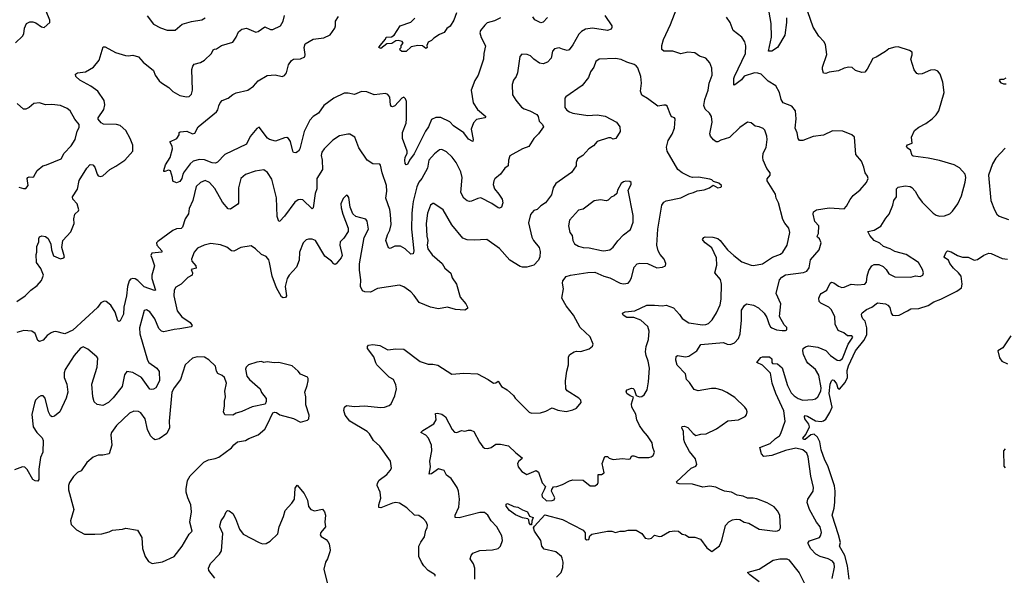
# Model space of a CAD drawing. Extents: x 2293139 to 2515392, y 824115 to 1006937.
# Tile 20 of 256: x 2312621 to 2321189, y 923432 to 928268. Entities that reach past the tile are written whole.
import ezdxf

# ---------------------------------------------------------------- set-up
doc = ezdxf.new("R2010")
doc.units = 0

msp = doc.modelspace()

# ---------------------------------------------------------------- linework, layer by layer
at = {"layer": '0CON10XD'}
for points in [[(2318658.3, 927221.7), (2318633, 927253), (2318625.8, 927275), (2318647.9, 927375), (2318640, 927425), (2318622.9, 927455), (2318585, 927488), (2318572.8, 927522.8), (2318583.8, 927575), (2318612.7, 927655), (2318619.2, 927715), (2318645.7, 927785), (2318642.5, 927845), (2318625, 927893.3), (2318592.3, 927932.3), (2318535, 927951.2), (2318495, 927981.2), (2318434.2, 927984.2), (2318375, 927971.8), (2318305.6, 927995.6), (2318226.7, 927995), (2318209.3, 928009.3), (2318210, 928045), (2318224, 928096), (2318284.4, 928225), (2318352.5, 928405)], [(2312585, 928066.7), (2312646, 928125), (2312657.5, 928145), (2312663.3, 928193.3), (2312680, 928235), (2312710.7, 928249.3), (2312735, 928250), (2312760.7, 928240.7), (2312810, 928205), (2312835, 928200), (2312882.5, 928245), (2312883.8, 928265), (2312852.4, 928342.4)], [(2317713.4, 928303.4), (2317772.9, 928215), (2317775, 928200), (2317768, 928185), (2317735, 928173.1), (2317605, 928193.3), (2317545.5, 928184.5), (2317508.8, 928165), (2317486.6, 928143.4), (2317435, 928048), (2317403, 928007), (2317385, 928000), (2317345, 928010.8), (2317315, 928024), (2317274.2, 928015.8), (2317255.9, 927994.1), (2317245, 927933.3), (2317215, 927900), (2317175, 927883.3), (2317145, 927888.8), (2317094.4, 927924.4), (2317065, 927953.3), (2317036.4, 927966.4), (2316990.7, 927969.3), (2316972.3, 927947.7), (2316954, 927805), (2316942.5, 927775), (2316917.6, 927742.4), (2316905.7, 927705), (2316909.2, 927615), (2316937, 927567), (2316986.2, 927506.2), (2317011.4, 927491.4), (2317061.2, 927475), (2317121.7, 927441.7), (2317131.4, 927425), (2317140, 927385), (2317170.8, 927355), (2317178.8, 927335), (2317136.2, 927275), (2317095.9, 927234.1), (2317052, 927165), (2316996.4, 927143.6), (2316886.7, 927083.3), (2316874.1, 927045.9), (2316871.2, 926995), (2316843.8, 926975), (2316805, 926922.5), (2316755, 926882), (2316745.5, 926864.5), (2316741.8, 926835), (2316753.3, 926795), (2316790.7, 926750.7), (2316818.6, 926705), (2316825.5, 926674.5), (2316814, 926636), (2316795, 926628.8), (2316785, 926632), (2316729.6, 926669.6), (2316635, 926717.5), (2316608, 926712), (2316552.7, 926687.3), (2316535, 926685.8), (2316515, 926692.9), (2316486.2, 926715), (2316460, 926765), (2316472.2, 926895), (2316458.6, 926945), (2316418.6, 927025), (2316385, 927072.9), (2316335, 927117.1), (2316295, 927137.1), (2316275, 927135.7), (2316229.5, 927100.5), (2316182.5, 927045), (2316170.8, 926975), (2316120, 926885), (2316095.6, 926855), (2316076.6, 926813.4), (2316045.3, 926685), (2316040.1, 926639.9), (2316032.7, 926585), (2316030.3, 926445), (2316049.4, 926255), (2316045, 926230), (2316025, 926226.7), (2315976, 926275), (2315935, 926296.2), (2315886.1, 926296.1), (2315845, 926275.8), (2315831.7, 926281.7), (2315807.5, 926345), (2315821.8, 926395), (2315842.5, 926435), (2315852.1, 926485), (2315846.9, 926573.1), (2315841.2, 926615), (2315805.7, 926715), (2315815.4, 926775), (2315812.2, 926825), (2315774.2, 926935), (2315761.7, 927001.7), (2315755, 927010), (2315695, 927013.3), (2315645, 927045.8), (2315573.6, 927153.6), (2315536.2, 927245), (2315495, 927272.5), (2315477, 927273), (2315405, 927256), (2315345, 927220.8), (2315270, 927145), (2315250, 927115), (2315243.1, 927085), (2315253.3, 927045), (2315256.7, 926965), (2315205.6, 926885), (2315205.5, 926795), (2315192.5, 926755), (2315175, 926630), (2315166.7, 926623.3), (2315085, 926700), (2315065, 926704.4), (2315045, 926699.4), (2315015, 926680), (2314925, 926559.2), (2314885, 926513.3), (2314875, 926512.5), (2314860.6, 926555), (2314856.3, 926716.3), (2314815, 926878.8), (2314776.8, 926936.8), (2314745, 926960), (2314670.6, 926949.4), (2314585, 926921.2), (2314546, 926885), (2314524.3, 926805), (2314525, 926672.5), (2314517.9, 926662.1), (2314455, 926620), (2314435, 926622), (2314385, 926679.2), (2314318.1, 926798.1), (2314272.5, 926852.5), (2314235, 926868.9), (2314195, 926852), (2314157.5, 926815), (2314126.6, 926695), (2314095.5, 926625.5), (2314090.2, 926579.8), (2314060.5, 926535), (2314038.2, 926461.8), (2314025, 926450.6), (2313985, 926448.1), (2313955, 926432.9), (2313822.1, 926337.9), (2313812.5, 926325), (2313814.7, 926305), (2313857.9, 926255), (2313857.5, 926245), (2313770, 926235), (2313762.5, 926215), (2313775, 926186.2), (2313793.3, 926125), (2313772.2, 926045), (2313771.3, 926015), (2313802.5, 925915), (2313795, 925910), (2313705, 925943.1), (2313648, 925998), (2313625, 926012.5), (2313605, 926016.5), (2313585, 926009.4), (2313572.7, 925995), (2313559.3, 925945), (2313552, 925865), (2313527.3, 925765), (2313523.5, 925705), (2313495, 925645.8), (2313485, 925640), (2313475, 925646.2), (2313451.7, 925721.7), (2313412.9, 925782.9), (2313375, 925814.4), (2313355, 925818.1), (2313328.6, 925805), (2313298.3, 925761.7), (2313085, 925565.7), (2313015, 925532.5), (2312935, 925554.3), (2312915, 925552.5), (2312895, 925541.9), (2312861.4, 925518.6), (2312825, 925479.2), (2312795, 925466.2), (2312780, 925475), (2312757.3, 925537.3), (2312725.8, 925555.8), (2312655.9, 925564.1), (2312595, 925544)], [(2312596, 925815), (2312670, 925865), (2312719.2, 925915), (2312774.4, 925955), (2312811.9, 925998.1), (2312827.1, 926045), (2312806.4, 926103.6), (2312766.2, 926155), (2312763.3, 926225), (2312770, 926245), (2312770, 926295), (2312787.5, 926335), (2312787.5, 926365), (2312795, 926377.5), (2312815, 926387.5), (2312845, 926381.2), (2312868, 926365), (2312891.2, 926315), (2312898.8, 926265), (2312915, 926213.8), (2312975, 926187.5), (2313005.9, 926194.1), (2313012.5, 926205), (2312988.8, 926285), (2312998, 926345), (2313066.9, 926423.1), (2313094.1, 926494.1), (2313092.5, 926535), (2313101.4, 926575), (2313133.3, 926605), (2313135.8, 926614.2), (2313121.1, 926665), (2313084.5, 926705), (2313080.6, 926725), (2313125.5, 926794.5), (2313140.2, 926869.8), (2313205, 926976.7), (2313235, 927006.7), (2313257.5, 927005), (2313276, 926985), (2313295, 926922.5), (2313305, 926910), (2313325, 926902), (2313345, 926909.2), (2313405, 926963.5), (2313457.6, 926992.4), (2313535.9, 927044.1), (2313605.8, 927125), (2313607.1, 927175), (2313582.9, 927235), (2313543.4, 927303.4), (2313495, 927346.5), (2313465, 927356.5), (2313349.3, 927359.3), (2313330.5, 927370.5), (2313305, 927403.3), (2313303.1, 927415), (2313353.2, 927486.8), (2313362.7, 927527.3), (2313355.8, 927565), (2313302, 927645), (2313239.3, 927689.3), (2313145, 927741.4), (2313110, 927775), (2313106.4, 927793.6), (2313122.9, 927807.1), (2313195, 927814.2), (2313263.8, 927855), (2313314, 927915), (2313348.3, 928031.7), (2313365, 928032.5), (2313455, 927984), (2313543.3, 927956.7), (2313565, 927953.8), (2313605, 927960), (2313654.1, 927944.1), (2313695, 927897.5), (2313784.2, 927825), (2313799.4, 927785), (2313835, 927736), (2313855, 927718.8), (2313918.3, 927678.3), (2313955, 927642.5), (2314015, 927609.2), (2314072.3, 927597.7), (2314095, 927600.8), (2314115, 927618.8), (2314126.2, 927653.8), (2314118.5, 927835), (2314126.4, 927863.6), (2314138.7, 927881.3), (2314195, 927896.9), (2314228.8, 927915), (2314290, 927975), (2314304.2, 928005.8), (2314315, 928012.5), (2314335, 928013.3), (2314376.1, 928043.9), (2314475, 928073.3), (2314504.5, 928115.5), (2314525, 928162.5), (2314553, 928187), (2314595, 928193.3), (2314675, 928160), (2314695, 928166.7), (2314753.9, 928206.1), (2314802.7, 928182.7), (2314825, 928182), (2314892, 928215), (2314914.5, 928255.5), (2314924.2, 928305)], [(2313731.7, 928301.7), (2313785, 928228.8), (2313846.4, 928196.4), (2313905, 928177.1), (2313975, 928176.2), (2314035, 928229.2), (2314115, 928251.4), (2314205, 928267.5), (2314235, 928284)], [(2316668.3, 928221.7), (2316630.8, 928175), (2316625.7, 928155), (2316636.2, 928113.8), (2316675, 928040), (2316660, 927975), (2316655.9, 927925.9), (2316610.8, 927785), (2316582.1, 927737.9), (2316549.2, 927655), (2316565.8, 927545), (2316606.1, 927486.1), (2316676, 927425), (2316670, 927415), (2316595, 927399.2), (2316569.7, 927370.3), (2316550.8, 927315), (2316567.1, 927225), (2316565, 927207.5), (2316525, 927227.8), (2316485, 927282.1), (2316395.8, 927345), (2316365, 927380.6), (2316285, 927415.8), (2316242.4, 927417.6), (2316205, 927400), (2316178.1, 927335), (2316153.1, 927296.9), (2316055, 927099.2), (2316013.2, 927046.8), (2315995, 927008.8), (2315985, 927004), (2315975, 927016.7), (2315971.5, 927045), (2315975, 927070), (2315991.4, 927105), (2315991.9, 927125), (2315951.2, 927235), (2315953.1, 927285), (2315982.7, 927367.3), (2315988.1, 927405), (2315987.8, 927555), (2315978.9, 927578.9), (2315965, 927593.3), (2315945, 927586.2), (2315885, 927518), (2315865, 927508.8), (2315855, 927512.5), (2315847.7, 927527.7), (2315842.5, 927595), (2315825, 927616), (2315805, 927625.8), (2315705, 927613.3), (2315640.5, 927640.5), (2315595, 927644.6), (2315535, 927616.5), (2315478.5, 927628.5), (2315445, 927627.3), (2315354.8, 927585.2), (2315268.5, 927521.5), (2315221.4, 927455), (2315174.3, 927425), (2315144.5, 927395), (2315095.9, 927294.1), (2315058.9, 927145), (2315046.1, 927123.9), (2315025, 927108.6), (2315005, 927112.5), (2314996.9, 927125), (2314978.9, 927208.9), (2314961.2, 927235), (2314945, 927242.9), (2314925, 927241.1), (2314848.3, 927211.7), (2314795, 927224.5), (2314777.6, 927237.6), (2314705, 927333.3), (2314685, 927322), (2314627.6, 927252.4), (2314594, 927185), (2314405.8, 927094.2), (2314342.8, 927027.2), (2314325, 927020), (2314296.3, 927023.7), (2314228.7, 927048.7), (2314185, 927052.5), (2314132, 927038), (2314105, 927013.1), (2314051.2, 926945), (2314040, 926925), (2314032.5, 926885), (2314015, 926858.8), (2313987, 926847), (2313952.5, 926862.5), (2313951.2, 926895), (2313932.9, 926952.9), (2313915, 926958.8), (2313885, 926946), (2313876.7, 926946.7), (2313874.2, 926954.2), (2313889.2, 927005), (2313930.4, 927069.6), (2313950, 927145), (2313948.8, 927168.8), (2313927.5, 927205), (2313990, 927235), (2314007.5, 927265), (2314010, 927285), (2314018.3, 927291.7), (2314076.8, 927296.8), (2314125, 927274.2), (2314145, 927280), (2314175.6, 927334.4), (2314335, 927467.5), (2314346.7, 927485), (2314352.7, 927517.3), (2314366.2, 927545), (2314384.2, 927565.8), (2314435, 927583.8), (2314475, 927618), (2314505, 927631.4), (2314605, 927655.6), (2314655, 927690.6), (2314695, 927735.7), (2314775, 927781.4), (2314845, 927788.6), (2314905, 927774.2), (2314925, 927781.2), (2314942, 927805), (2314961.4, 927875), (2314985, 927913.8), (2315005, 927924), (2315065, 927927.1), (2315101.2, 927945), (2315104, 927965), (2315095.7, 928025), (2315105, 928058.8), (2315175, 928097.5), (2315269.1, 928110.9), (2315322.9, 928137.1), (2315362, 928195), (2315368.8, 928215), (2315368, 928255), (2315395, 928296.2)], [(2316423, 928327), (2316400, 928265), (2316367.2, 928212.8), (2316338, 928192), (2316315, 928156.7), (2316275, 928138.8), (2316225, 928107.5), (2316205, 928087.5), (2316175, 928072.5), (2316163.8, 928045), (2316166.2, 928025), (2316155, 928016.7), (2316125, 928040), (2316085, 928042.9), (2316027.5, 928032.5), (2315985, 927992.5), (2315945, 927990), (2315931.7, 928001.7), (2315930, 928015), (2315940, 928025), (2315940, 928045), (2315957.5, 928065), (2315948.3, 928078.3), (2315915, 928087.1), (2315894.5, 928085.5), (2315859.7, 928060.3), (2315815, 928058.8), (2315765, 928016.7), (2315747.5, 928025), (2315756.7, 928045), (2315805, 928100), (2315810, 928115), (2315855, 928120), (2315880, 928135), (2315932.5, 928215), (2316023.3, 928246.7), (2316058.3, 928281.7)], [(2316805, 928284.4), (2316751.7, 928258.3), (2316687.8, 928242.2), (2316668.3, 928221.7)], [(2317213.1, 928286.9), (2317175, 928246.2), (2317155, 928242), (2317131.7, 928251.7), (2317105, 928268), (2317085, 928293.8)], [(2317292, 923415), (2317332.4, 923457.6), (2317348.7, 923501.3), (2317349.4, 923545), (2317340.8, 923580.8), (2317336.7, 923595), (2317285.7, 923635.7), (2317185, 923660), (2317163.8, 923685), (2317156.7, 923735), (2317100, 923815), (2317092.5, 923845), (2317099.3, 923860.7), (2317190.8, 923959.2), (2317345, 923917.8), (2317523.8, 923825), (2317541.7, 923801.7), (2317540.7, 923750.7), (2317555, 923742.1), (2317572.5, 923745), (2317583.2, 923776.8), (2317600.3, 923789.7), (2317735, 923816.9), (2317775, 923816), (2317805, 923804), (2317845, 923816.2), (2317885, 923816.2), (2317915, 923826), (2317985, 923826), (2318033.8, 923795), (2318065, 923756), (2318095, 923748), (2318120, 923755), (2318145, 923782.5), (2318185, 923770), (2318205, 923772), (2318275, 923812), (2318321.7, 923818.3), (2318355, 923816.2), (2318385, 923790), (2318413.9, 923783.9), (2318444.3, 923764.3), (2318495, 923763.3), (2318545.8, 923745.8), (2318600.3, 923670.3), (2318645, 923640), (2318710.8, 923689.2), (2318732, 923735), (2318761.4, 923865), (2318792.2, 923897.8), (2318825, 923915.6), (2318855, 923921.5), (2318888.3, 923918.3), (2318925, 923894.3), (2318966.2, 923885), (2319055, 923834.3), (2319195, 923817.5), (2319215, 923818.8), (2319231.2, 923828.8), (2319240, 923845), (2319234, 923955), (2319214.1, 923994.1), (2319185, 924026.7), (2319123.9, 924063.9), (2319035, 924098), (2319004.2, 924104.2), (2318955, 924102.5), (2318915, 924120.8), (2318865, 924130), (2318815, 924155.6), (2318755, 924163.6), (2318713.1, 924183.1), (2318677.7, 924197.7), (2318627.4, 924207.4), (2318565, 924198.5), (2318475, 924225.6), (2318359.2, 924229.2), (2318342.5, 924235), (2318337.5, 924245), (2318464.2, 924365.8), (2318505, 924383.3), (2318512.5, 924395), (2318502.5, 924445), (2318450.3, 924510.3), (2318408.9, 924585), (2318400, 924615), (2318397.5, 924685), (2318383.8, 924715), (2318385, 924727.5), (2318405, 924730), (2318435, 924718), (2318480, 924665), (2318505, 924650), (2318549.3, 924660.7), (2318595, 924662.5), (2318685, 924705.8), (2318784.1, 924775.9), (2318875, 924784.3), (2318933.3, 924815), (2318945, 924827.5), (2318951.2, 924855), (2318946.2, 924875), (2318931.2, 924895), (2318845, 924978.8), (2318773.6, 925023.6), (2318735, 925042.9), (2318677.9, 925057.9), (2318642.2, 925057.8), (2318525, 925037.5), (2318489.5, 925049.5), (2318449.3, 925109.3), (2318423.3, 925135), (2318413.3, 925185), (2318342.4, 925262.4), (2318331.9, 925305), (2318332.5, 925337.5), (2318345, 925343.8), (2318415, 925334.5), (2318445, 925340), (2318513.3, 925386.7), (2318548.6, 925441.4), (2318745, 925458.8), (2318775.9, 925444.1), (2318805, 925440.6), (2318842, 925455), (2318875, 925494), (2318890.5, 925535), (2318902, 925652), (2318901.1, 925738.9), (2318928.3, 925781.7), (2318945, 925796.2), (2319005, 925784.2), (2319049.8, 925759.8), (2319098.8, 925715), (2319123, 925677), (2319143.8, 925615), (2319153.8, 925595), (2319166.7, 925585), (2319205, 925570), (2319257, 925563), (2319285, 925562.5), (2319295, 925570), (2319295, 925590), (2319271.7, 925611.7), (2319232, 925685), (2319242.9, 925795), (2319203.3, 925885), (2319231.2, 926005), (2319251.5, 926028.5), (2319285, 926048.8), (2319442.4, 926067.6), (2319471.7, 926078.3), (2319491.2, 926108.8), (2319501.4, 926178.6), (2319578, 926265), (2319596, 926325), (2319581.2, 926361.2), (2319563.3, 926375), (2319560, 926385), (2319573.3, 926406.7), (2319573.8, 926475), (2319541.3, 926511.3), (2319525.5, 926575), (2319528.6, 926595), (2319555, 926612.2), (2319665, 926629.2), (2319795, 926622.9), (2319816.3, 926643.7), (2319848.3, 926701.7), (2319872.4, 926737.6), (2319933.8, 926786.2), (2319989.4, 926850.6), (2320003.8, 926885), (2319998.8, 926905), (2319976.7, 926936.7), (2319967.5, 926985), (2319945.5, 927035.5), (2319898, 927095), (2319886.1, 927246.1), (2319862.5, 927265), (2319785, 927298), (2319695, 927300.6), (2319615.5, 927264.5), (2319525, 927250.8), (2319435, 927216), (2319406.4, 927216.4), (2319393.6, 927233.6), (2319386.4, 927283.6), (2319368.6, 927325), (2319378.1, 927405), (2319370.6, 927475), (2319341.2, 927515), (2319264.3, 927544.3), (2319248, 927575), (2319232.5, 927635), (2319201.4, 927691.4), (2319135, 927732.9), (2319072.8, 927792.8), (2319045, 927802.9), (2319014.7, 927805.3), (2318924.5, 927775.5), (2318901.2, 927745), (2318845, 927700.8), (2318835, 927698.8), (2318834, 927755), (2318840.4, 927775), (2318936.7, 927975), (2318939.7, 928039.7), (2318930, 928075), (2318905, 928116.2), (2318830, 928175), (2318803.1, 928245), (2318771.4, 928291.4)], [(2319294.6, 928285), (2319294.5, 928245), (2319279.2, 928135), (2319215, 928027.5), (2319165, 927994.3), (2319137.5, 927995), (2319162.5, 928115), (2319161.3, 928235), (2319141.9, 928335)], [(2319585, 925872.5), (2319595.3, 925884.7), (2319645.6, 925915), (2319672.5, 925975), (2319685, 925984), (2319705, 925979.2), (2319745, 925947.8), (2319775, 925937.8), (2319795, 925939.4), (2319855, 925967.5), (2319915, 925960), (2319975, 925967.5), (2319989.1, 925985), (2319995.3, 926035), (2320010.3, 926085), (2320035, 926126.4), (2320055, 926137.8), (2320095.9, 926135.9), (2320135, 926119.1), (2320161.5, 926095), (2320185.3, 926055.3), (2320235, 926030), (2320375, 926026.2), (2320415, 926037.5), (2320455.8, 926034.2), (2320480, 926045), (2320486.2, 926065), (2320478, 926095), (2320443.4, 926153.4), (2320335, 926224), (2320235, 926250), (2320195, 926272.7), (2320136, 926295), (2320105, 926323.6), (2320055, 926345.5), (2320019.2, 926390.8), (2320002.5, 926425), (2320055, 926436), (2320115, 926471.2), (2320157.9, 926542.1), (2320186, 926575), (2320219.2, 926655), (2320228, 926695), (2320250, 926725), (2320252, 926795), (2320265, 926811.2), (2320325, 926822), (2320370, 926815), (2320385, 926806.2), (2320414, 926775), (2320442.2, 926722.2), (2320475, 926680), (2320570, 926585), (2320597, 926567), (2320625, 926557.5), (2320667.9, 926562.1), (2320715, 926578), (2320737.9, 926602.1), (2320784.2, 926665.8), (2320816, 926735), (2320848, 926855), (2320853.8, 926895), (2320846.7, 926925), (2320798.8, 926978.8), (2320752.5, 927005), (2320625, 927042), (2320525, 927062), (2320395, 927080), (2320386.4, 927086.4), (2320373, 927133), (2320342.3, 927152.3), (2320337.5, 927165), (2320345, 927180), (2320385.7, 927194.3), (2320380, 927245), (2320407.5, 927305), (2320445, 927333.3), (2320505, 927363.8), (2320560, 927405), (2320595, 927440), (2320618, 927475), (2320666.2, 927635), (2320653.3, 927725), (2320630, 927795), (2320609.3, 927819.3), (2320585, 927832.5), (2320545, 927827.5), (2320475, 927796.7), (2320445, 927793.8), (2320428.8, 927798.8), (2320405, 927832.5), (2320376.2, 927925), (2320387.3, 927962.7), (2320385.6, 927985), (2320365, 928000), (2320265, 928031.2), (2320235, 928030), (2320185, 928016), (2320155, 927990), (2320075, 927941.2), (2320045, 927931.2), (2319995, 927837.5), (2319975, 927812.9), (2319947.5, 927807.5), (2319895, 927826), (2319865, 927851.2), (2319836.1, 927853.9), (2319795, 927846), (2319745, 927824.2), (2319665, 927812.5), (2319635, 927798.6), (2319615, 927804), (2319605.4, 927835), (2319607.1, 927855), (2319645.6, 927965), (2319631.8, 928051.8), (2319618.3, 928078.3), (2319575, 928123.8), (2319524.6, 928204.6), (2319477.8, 928337.8)], [(2316236.7, 923425), (2316236.7, 923435), (2316174.6, 923474.6), (2316138, 923515), (2316116.2, 923546.2), (2316095.6, 923595), (2316094.3, 923685), (2316110.3, 923719.7), (2316144.3, 923765.7), (2316155.9, 923824.1), (2316168, 923845), (2316168.3, 923868.3), (2316157, 923897), (2316134.1, 923924.1), (2316095, 923952), (2316056.7, 923955), (2315989.3, 924019.3), (2315925, 924058.9), (2315895, 924064.4), (2315865, 924058.5), (2315765, 924018), (2315745, 924022.5), (2315746, 924045), (2315765, 924102.5), (2315758.9, 924155), (2315732.4, 924212.4), (2315734.3, 924235), (2315750.2, 924259.8), (2315815, 924308), (2315846.2, 924345), (2315855.8, 924365), (2315847.1, 924425), (2315754, 924555), (2315698.8, 924605), (2315665, 924664), (2315644.4, 924684.4), (2315493.8, 924773.8), (2315454.4, 924825), (2315442.1, 924867.9), (2315447.5, 924895), (2315465, 924910.8), (2315535, 924902), (2315622.7, 924907.3), (2315765, 924892.5), (2315794.1, 924895.9), (2315835, 924911.2), (2315853.3, 924925), (2315886.4, 924993.6), (2315898.8, 925055), (2315895, 925090), (2315872.5, 925135), (2315837.3, 925157.3), (2315728.8, 925265), (2315721.2, 925281.2), (2315702, 925335), (2315646.2, 925405), (2315646.2, 925425), (2315655, 925436), (2315695, 925440.6), (2315755, 925431.9), (2315825, 925393.3), (2315895, 925404.3), (2315965, 925400), (2316105, 925293.3), (2316175, 925270), (2316215, 925270), (2316260.9, 925260.9), (2316381.7, 925181.7), (2316485, 925192), (2316604.2, 925185.8), (2316697, 925137), (2316745, 925103.8), (2316765, 925106.7), (2316785, 925121.2), (2316813.8, 925075), (2316863.8, 925045), (2316918.3, 924998.3), (2316933.2, 924973.2), (2316972.4, 924932.4), (2317052.9, 924852.9), (2317075, 924843.3), (2317154, 924846), (2317199.7, 924860.3), (2317255, 924888.8), (2317305, 924868), (2317377, 924857), (2317435, 924872.5), (2317465, 924887.5), (2317507.5, 924935), (2317503.3, 924955), (2317486.7, 924975), (2317385, 925038), (2317374.4, 925054.4), (2317370.5, 925125), (2317381.3, 925208.7), (2317396.9, 925265), (2317397, 925333), (2317407.5, 925355), (2317445, 925376.2), (2317465, 925382.5), (2317505, 925380), (2317575, 925403.3), (2317605, 925427.5), (2317610, 925445), (2317585, 925507.5), (2317498.3, 925588.3), (2317440.6, 925695), (2317375, 925778), (2317338.6, 925845), (2317352.5, 925925), (2317344, 925975), (2317346.2, 925995), (2317375, 926033.8), (2317414.4, 926045.6), (2317565, 926068.9), (2317625, 926071.1), (2317705, 926034.5), (2317755, 926021.8), (2317845, 925975.7), (2317875, 925969.4), (2317914.3, 925975.7), (2317928.9, 925991.1), (2317944.3, 926025), (2317968.6, 926115), (2317995, 926142), (2318017.7, 926147.7), (2318085, 926146), (2318165, 926107.5), (2318215, 926113.3), (2318240, 926125), (2318242.5, 926145), (2318230, 926185), (2318193.8, 926225), (2318177.7, 926257.7), (2318165.9, 926305.9), (2318173.3, 926445), (2318208, 926655), (2318225, 926680), (2318245, 926691.4), (2318372.7, 926717.3), (2318445, 926753.3), (2318485, 926763.3), (2318515, 926778.8), (2318576.7, 926786.7), (2318622.5, 926805), (2318655, 926827.5), (2318695, 926803.8), (2318720.7, 926809.3), (2318727.5, 926815), (2318726.7, 926825), (2318705, 926846), (2318658.8, 926858.8), (2318645, 926873.3), (2318625, 926881.2), (2318528.3, 926898.3), (2318475, 926894.3), (2318455, 926899.2), (2318385, 926934.3), (2318348.6, 926965), (2318255.8, 927125), (2318249.7, 927159.7), (2318262.4, 927217.6), (2318297.9, 927272.1), (2318319.2, 927325), (2318324, 927404), (2318317.5, 927415), (2318295, 927422.5), (2318286.7, 927435), (2318255, 927516.7), (2318243.8, 927523.8), (2318225, 927524), (2318174.5, 927514.5), (2318085, 927582.5), (2318035, 927610), (2318021.9, 927645), (2318030.8, 927715), (2318025.8, 927775), (2317999.5, 927849.5), (2317986.4, 927866.4), (2317967.2, 927877.2), (2317905, 927898.1), (2317855, 927922.9), (2317805, 927930.6), (2317664.3, 927925.7), (2317635, 927903.3), (2317615.8, 927855), (2317587, 927813), (2317570, 927765), (2317515, 927696.2), (2317372.7, 927597.3), (2317364.1, 927585.9), (2317363.8, 927505), (2317381.7, 927481.7), (2317405, 927466), (2317435, 927455.8), (2317565, 927435.7), (2317645, 927440), (2317715, 927427.5), (2317815, 927376.7), (2317844, 927335), (2317846, 927295), (2317807.5, 927235), (2317785, 927228.8), (2317765, 927238.8), (2317745, 927240), (2317645, 927208), (2317615, 927171.2), (2317573.3, 927145), (2317522.7, 927087.3), (2317475, 927056.2), (2317462, 927025), (2317463.8, 926995), (2317422.8, 926937.2), (2317285, 926843.8), (2317262.9, 926805), (2317248.1, 926745), (2317196.4, 926673.6), (2317155, 926648), (2317125, 926616), (2317095, 926606.7), (2317065, 926572.5), (2317049.7, 926499.7), (2317076.9, 926375), (2317093.1, 926345), (2317140.8, 926285), (2317150.3, 926250.3), (2317147.1, 926205), (2317135.8, 926175), (2317095, 926131.4), (2317035, 926114.5), (2316995, 926113.3), (2316975, 926118.9), (2316885, 926174.3), (2316795, 926277.5), (2316685, 926355.8), (2316575, 926349.5), (2316515, 926351.9), (2316476.6, 926366.6), (2316382, 926482), (2316305, 926614.2), (2316225, 926668), (2316215, 926668.8), (2316195, 926653.3), (2316169.5, 926585), (2316159.1, 926495), (2316162.5, 926385), (2316173.6, 926345), (2316167.9, 926305), (2316173.8, 926275), (2316210.5, 926220.5), (2316298, 926145), (2316319.2, 926105), (2316372.3, 926062.3), (2316385, 926022.5), (2316423.3, 925965), (2316452.9, 925852.9), (2316503.3, 925795), (2316517.5, 925765), (2316516.4, 925753.6), (2316495, 925741.2), (2316413.6, 925746.4), (2316345, 925766), (2316265, 925751.5), (2316196.7, 925765), (2316097.7, 925807.7), (2316055, 925868), (2316025, 925898), (2315962.7, 925942.7), (2315925, 925958.8), (2315735, 925927.8), (2315675, 925895.7), (2315625, 925900.8), (2315605, 925908.8), (2315586.4, 925946.4), (2315589.4, 926005), (2315577.7, 926087.7), (2315577, 926143), (2315617.4, 926372.6), (2315655.5, 926445), (2315644.1, 926514.1), (2315631.7, 926531.7), (2315545, 926553.8), (2315519.7, 926579.7), (2315496.9, 926635), (2315485, 926720), (2315475, 926737.5), (2315465, 926740), (2315435, 926712.5), (2315416.2, 926665), (2315419.5, 926629.5), (2315432, 926575), (2315478, 926455), (2315478.6, 926425), (2315443, 926367), (2315411.2, 926335), (2315406.2, 926305), (2315426, 926215), (2315418.8, 926195), (2315375, 926142.5), (2315365, 926137.5), (2315355, 926142.5), (2315335.8, 926165.8), (2315275, 926209.2), (2315194.2, 926345), (2315165, 926358.6), (2315135, 926359.2), (2315115, 926352.5), (2315086.9, 926325), (2315055.8, 926245), (2315052.5, 926175), (2315031.2, 926115), (2314965, 926043.8), (2314947.5, 926015), (2314930.6, 925945), (2314943.3, 925865), (2314935, 925850), (2314915, 925846.7), (2314900, 925855), (2314855.7, 925935), (2314818.8, 926035), (2314795.3, 926155.3), (2314787.9, 926177.9), (2314765, 926208), (2314724.6, 926224.6), (2314674.3, 926274.3), (2314635, 926298.8), (2314545.9, 926284.1), (2314485, 926254), (2314465, 926257.5), (2314425, 926287.5), (2314368.3, 926308.3), (2314285, 926321.2), (2314225, 926306.2), (2314169.7, 926280.3), (2314138, 926245), (2314115.7, 926184.3), (2314119.5, 926165), (2314152.7, 926125), (2314157.5, 926105), (2314113.8, 926095), (2314124.2, 926065), (2314123.3, 926045), (2314083.3, 926025), (2314025, 925966.2), (2313979.7, 925940.3), (2313964.5, 925915), (2313963.9, 925865), (2313991.5, 925735), (2314033, 925683), (2314105, 925631.4), (2314121.2, 925605), (2314114.1, 925595.9), (2314015, 925576.2)], [(2321205, 927707.5), (2321185, 927707.5), (2321165, 927716.7), (2321146.7, 927735), (2321155, 927750), (2321185, 927751.2), (2321205, 927762.5)], [(2312615, 926809.2), (2312655, 926798), (2312675, 926800), (2312696, 926825), (2312686.2, 926885), (2312691.2, 926895), (2312705, 926900.8), (2312735, 926897.5), (2312745, 926902), (2312772, 926955), (2312824, 926996), (2312853.7, 927006.3), (2312982.9, 927057.1), (2313009.4, 927105), (2313070, 927170), (2313102.7, 927225), (2313121.2, 927298.8), (2313139.1, 927330.9), (2313137.5, 927355), (2313101.7, 927401.7), (2313060, 927475), (2313035, 927495.8), (2312975, 927520.8), (2312901.2, 927531.2), (2312845, 927527.5), (2312795, 927544.2), (2312745, 927538), (2312705, 927502.5), (2312675, 927490), (2312655, 927488.8), (2312598.3, 927538.3)], [(2316582.7, 923397.3), (2316581.2, 923495), (2316571.1, 923531.1), (2316540, 923575), (2316548.8, 923605), (2316563.3, 923625), (2316625, 923648.6), (2316735, 923652.5), (2316785, 923666), (2316803.8, 923685), (2316821.2, 923735), (2316816.9, 923775), (2316772.5, 923855), (2316724, 923905), (2316694, 923955), (2316665, 923977.5), (2316625, 923980), (2316445, 923931.9), (2316411.2, 923935), (2316411.4, 923955), (2316443.1, 924025), (2316448.9, 924095), (2316440, 924165), (2316426.6, 924196.6), (2316376.9, 924275), (2316336, 924305), (2316315, 924343.3), (2316265, 924358.6), (2316205, 924316.2), (2316185, 924312.5), (2316194.4, 924375), (2316188.6, 924425), (2316206.2, 924515), (2316203.8, 924565), (2316178, 924625), (2316155, 924651.2), (2316112.5, 924675), (2316128, 924692), (2316225, 924750), (2316243.8, 924785), (2316240, 924840), (2316256.2, 924843.8), (2316295, 924834.3), (2316325, 924810), (2316385, 924700), (2316405, 924678.8), (2316425, 924676), (2316465, 924693.8), (2316495, 924686.2), (2316526.1, 924696.1), (2316546.1, 924696.1), (2316574.1, 924684.1), (2316621.7, 924591.7), (2316650.5, 924550.5), (2316665, 924540), (2316695, 924536.7), (2316725, 924543.8), (2316765, 924572.5), (2316805, 924573.3), (2316875, 924560), (2316937.6, 924497.6), (2316992.5, 924455), (2316990, 924445), (2316963.3, 924425), (2316952, 924405), (2316960, 924375), (2316989.2, 924335), (2317035, 924310), (2317115, 924343.8), (2317135, 924328.8), (2317168.3, 924238.3), (2317196.2, 924205), (2317185.4, 924174.6), (2317163.1, 924135), (2317166, 924115), (2317205, 924081.2), (2317255, 924081.9), (2317270.7, 924089.3), (2317276.9, 924105), (2317250, 924165), (2317251.2, 924178.8), (2317265, 924202.5), (2317295, 924204), (2317345, 924221.4), (2317405, 924253.3), (2317435, 924263.3), (2317525, 924258.8), (2317585, 924210), (2317625, 924210), (2317647.5, 924225), (2317655, 924240), (2317655, 924310), (2317685, 924310), (2317706.2, 924325), (2317690.8, 924405), (2317713.6, 924466.4), (2317735, 924466.7), (2317751.7, 924451.7), (2317785, 924441.2), (2317865, 924450), (2317915, 924442), (2317933, 924447), (2317948.3, 924471.7), (2317965, 924472.5), (2318005, 924458.8), (2318095, 924458), (2318115, 924462), (2318133.3, 924475), (2318146, 924505), (2318130, 924545), (2318124, 924585), (2318085, 924646.2), (2318045, 924690), (2318015.3, 924735.3), (2317992.5, 924785), (2317982.5, 924835), (2317948.1, 924895), (2317944.2, 924924.2), (2317962.5, 924982.5), (2317933, 924993), (2317904, 925015), (2317898, 925035), (2317906.2, 925045), (2317945, 925060), (2317958.1, 925058.1), (2317968.5, 925048.5), (2317986, 924996), (2318015, 924984.2), (2318035, 924987.5), (2318055, 925002), (2318080, 925045), (2318093.6, 925115), (2318100, 925235), (2318090.9, 925295), (2318071.2, 925345), (2318066.9, 925376.9), (2318073.1, 925425), (2318093.8, 925485), (2318097.5, 925557.5), (2318086.9, 925596.9), (2318025, 925653.5), (2317965, 925676.4), (2317905, 925675.7), (2317872, 925695), (2317866.7, 925715), (2317890, 925725), (2317975, 925733.5), (2318077.5, 925782.5), (2318145, 925784.4), (2318215, 925777.8), (2318245, 925783.3), (2318311.1, 925761.1), (2318361.8, 925701.8), (2318386.9, 925666.9), (2318445, 925629.2), (2318562.1, 925612.1), (2318592.5, 925615), (2318616, 925625), (2318648, 925655), (2318684.1, 925715.9), (2318715.5, 925785), (2318724.5, 925835), (2318728.9, 925965), (2318717.8, 926007.8), (2318669.2, 926065), (2318688.2, 926131.8), (2318685.5, 926195), (2318643.8, 926283.8), (2318586, 926325), (2318568.8, 926345), (2318563.6, 926356.4), (2318575, 926372.5), (2318585, 926377.5), (2318653.6, 926376.4), (2318695, 926362.9), (2318717.5, 926345), (2318779.2, 926265), (2318835, 926214.4), (2318905, 926161.9), (2318985, 926132), (2319005, 926128.8), (2319085, 926144), (2319170.2, 926199.8), (2319242.4, 926227.6), (2319262, 926245), (2319300, 926305), (2319323.1, 926415), (2319314.3, 926455), (2319277.8, 926497.8), (2319260.2, 926530.2), (2319223.4, 926673.4), (2319203.6, 926713.6), (2319198.6, 926748.6), (2319126, 926865), (2319126.1, 926883.9), (2319150, 926915), (2319150, 926935), (2319122.3, 926972.3), (2319090.8, 927045), (2319087.7, 927067.7), (2319090.8, 927105), (2319116, 927155), (2319125.8, 927225), (2319122.5, 927255), (2319105.6, 927305.6), (2319091.2, 927321.2), (2319055, 927336), (2319021.2, 927341.2), (2318985, 927370), (2318955, 927376.2), (2318888.7, 927331.3), (2318798.3, 927241.7), (2318720.9, 927219.1), (2318695, 927204), (2318682.5, 927205), (2318658.3, 927221.7)], [(2321195, 927151.2), (2321115, 927063.3), (2321086.2, 927015), (2321050, 926915), (2321070, 926695), (2321103, 926613), (2321125, 926576.7), (2321145, 926558.8), (2321225, 926530)], [(2317705, 926256.7), (2317755, 926264.3), (2317785, 926288), (2317825.6, 926344.4), (2317876.2, 926395), (2317935, 926441.2), (2317959.2, 926505), (2317960, 926565), (2317916.7, 926785), (2317942.5, 926835), (2317941.7, 926851.7), (2317929.3, 926859.3), (2317895, 926862.5), (2317875, 926857.5), (2317855, 926842.5), (2317823.8, 926785), (2317815.7, 926754.3), (2317795, 926733.8), (2317767.7, 926722.3), (2317742.3, 926697.7), (2317725, 926691.2), (2317675, 926700.8), (2317619.3, 926690.7), (2317525, 926620), (2317485, 926610), (2317405, 926522.5), (2317398, 926475), (2317407.5, 926415), (2317428.8, 926388.8), (2317433.1, 926345), (2317447.8, 926317.8), (2317485, 926295.6), (2317525, 926284.4), (2317575, 926283.1), (2317685, 926259.5), (2317705, 926256.7)], [(2319837.7, 923397.7), (2319824.4, 923515), (2319800.5, 923605), (2319755.5, 923685), (2319762, 923718), (2319746.3, 923785), (2319691.8, 923955), (2319709.2, 924015), (2319715, 924070), (2319716.7, 924163.3), (2319710.2, 924210.2), (2319653.2, 924385), (2319625.9, 924435), (2319595.3, 924525), (2319583.6, 924595), (2319563.4, 924635), (2319535, 924661.2), (2319504.1, 924655.9), (2319455, 924614.7), (2319440.8, 924615), (2319435.6, 924625), (2319462.2, 924657.8), (2319492.4, 924725), (2319486.4, 924746.4), (2319452.4, 924795), (2319449.2, 924815), (2319455, 924824.4), (2319475, 924818.4), (2319546, 924776), (2319595, 924772.1), (2319615, 924776.6), (2319635, 924791.1), (2319669.6, 924850.4), (2319690, 924895), (2319666, 925015), (2319674.3, 925095), (2319685, 925124.2), (2319695, 925134), (2319705, 925129.2), (2319727.2, 925097.2), (2319740.6, 925060.6), (2319755, 925051.5), (2319805, 925108.8), (2319825.4, 925154.6), (2319821.8, 925215), (2319832.2, 925255), (2319895, 925384.6), (2319965.4, 925474.6), (2319991.2, 925525), (2319991.6, 925585), (2319976.9, 925645), (2319957.3, 925665), (2319949.4, 925685), (2319947.1, 925705), (2319952.4, 925717.6), (2319990, 925745), (2320034.7, 925765.3), (2320085, 925804.4), (2320155, 925794.2), (2320175, 925784.3), (2320193, 925763), (2320203.6, 925713.6), (2320216.6, 925696.6), (2320245, 925692.7), (2320275, 925696.9), (2320345, 925732.9), (2320375, 925752.7), (2320445, 925753.2), (2320525, 925781.6), (2320575, 925811.1), (2320635.8, 925835), (2320775, 925906.5), (2320815.6, 925935), (2320821.5, 925965), (2320812.9, 926035), (2320791.1, 926065), (2320746.5, 926105), (2320715.8, 926145), (2320704.2, 926174.2), (2320670, 926195), (2320666.7, 926205), (2320683.3, 926245), (2320695, 926256.7), (2320725, 926247.5), (2320782.5, 926215), (2320825, 926200.8), (2320875, 926202), (2320925, 926176.2), (2320955, 926181.2), (2321011.7, 926218.3), (2321055, 926236.2), (2321075, 926233.8), (2321169.7, 926189.7), (2321215, 926183.3)], [(2319690, 923405), (2319712.2, 923502.2), (2319709.1, 923535), (2319694.4, 923555), (2319655, 923576.2), (2319586.5, 923596.5), (2319549.4, 923615), (2319505, 923661.9), (2319483.1, 923705), (2319483.4, 923716.6), (2319495, 923731.4), (2319579.4, 923760.6), (2319590.6, 923775), (2319599.1, 923805), (2319586.4, 923855), (2319555.4, 923895.4), (2319493.8, 924005), (2319473.3, 924065), (2319480.4, 924095), (2319525.5, 924164.5), (2319527.5, 924195), (2319503.8, 924293.8), (2319482.4, 924462.4), (2319469.5, 924495), (2319435, 924524.6), (2319375, 924538.7), (2319285, 924519.5), (2319165, 924475.3), (2319095, 924467.5), (2319075, 924490), (2319061.2, 924545), (2319152, 924578), (2319197.2, 924622.8), (2319231.9, 924645), (2319245.4, 924665), (2319281.5, 924775), (2319268.8, 924865), (2319199.8, 925015), (2319168.8, 925105), (2319152.9, 925192.9), (2319085, 925262.5), (2319036.7, 925285), (2319071.4, 925328.6), (2319085.6, 925334.4), (2319145, 925332.5), (2319165.8, 925315), (2319166.2, 925285), (2319172.5, 925275), (2319215, 925271.4), (2319256.7, 925236.7), (2319301.1, 925085), (2319335, 925018.9), (2319359.5, 924995), (2319395, 924971.1), (2319435, 924956.2), (2319523, 924963), (2319545, 924969.4), (2319565, 924985.6), (2319592.4, 925035), (2319594.7, 925065), (2319576.1, 925175), (2319544.4, 925224.4), (2319479.5, 925279.5), (2319467, 925297), (2319440.4, 925355), (2319434.7, 925385), (2319439.5, 925405), (2319458.4, 925421.6), (2319485, 925429.7), (2319566.6, 925416.6), (2319635, 925390), (2319675, 925343.9), (2319735, 925305.3), (2319758.4, 925301.6), (2319780.5, 925319.5), (2319831.3, 925445), (2319871.1, 925505), (2319862.5, 925515), (2319825, 925515.5), (2319793.3, 925543.3), (2319743.2, 925563.2), (2319717, 925617), (2319713.6, 925685), (2319682.1, 925745), (2319662.2, 925765), (2319591.5, 925801.5), (2319576.5, 925815), (2319576.2, 925845), (2319585, 925872.5)], [(2314015, 925576.2), (2313965, 925571.8), (2313875, 925552.5), (2313855, 925555.8), (2313831.4, 925581.4), (2313796.2, 925665), (2313755, 925725.7), (2313725, 925742), (2313705, 925737.5), (2313663.4, 925586.6), (2313665.6, 925535), (2313733.7, 925303.7), (2313746, 925285), (2313815, 925235.8), (2313835, 925206.7), (2313837.5, 925125), (2313805, 925063.8), (2313785, 925052.5), (2313765, 925050), (2313755, 925053.3), (2313681.9, 925155), (2313605, 925196.2), (2313554.4, 925205.6), (2313532.6, 925177.4), (2313513.5, 925075), (2313435, 924977.8), (2313395, 924936.7), (2313345, 924911.4), (2313295, 924917.5), (2313270.7, 924940.7), (2313257.1, 924985), (2313248.2, 925095), (2313295.4, 925245), (2313300.9, 925320.9), (2313293.6, 925333.6), (2313215, 925400), (2313175, 925420.6), (2313151.7, 925408.3), (2313096.4, 925345), (2313016.2, 925223.8), (2313008.5, 925195), (2313009.1, 925155), (2313030, 925095), (2313040, 925025), (2313026.9, 924975), (2312970.8, 924855), (2312925, 924818.6), (2312905, 924812.5), (2312890.3, 924820.3), (2312871.4, 924855), (2312844.3, 924974.3), (2312825, 924994), (2312805, 924994), (2312785, 924981.2), (2312760, 924955), (2312750.2, 924929.8), (2312728.2, 924831.8), (2312738.9, 924725), (2312771.4, 924675), (2312817.9, 924627.9), (2312826.9, 924605), (2312821.2, 924505), (2312803.1, 924456.9), (2312788.6, 924355), (2312788.8, 924265), (2312779.3, 924250.7), (2312755, 924253.8), (2312735, 924266.7), (2312685, 924354), (2312665, 924372.5), (2312644.4, 924375.6), (2312575, 924350)], [(2321245, 925516.7), (2321175, 925411.2), (2321133.3, 925385), (2321146.7, 925325), (2321167, 925297), (2321215, 925273.3)], [(2313775, 923534.2), (2313865, 923548), (2313964.3, 923595.7), (2314036, 923685), (2314095, 923791.2), (2314123.3, 923815), (2314102, 923895), (2314115.6, 923985), (2314110.6, 924045), (2314084.3, 924105), (2314070.8, 924155), (2314069.4, 924185), (2314082.8, 924257.2), (2314103.2, 924296.8), (2314222.8, 924417.2), (2314262.7, 924437.3), (2314322.3, 924447.7), (2314355, 924460), (2314465, 924541.2), (2314485, 924568.8), (2314515, 924592.5), (2314585, 924604.2), (2314615, 924622.5), (2314695, 924653.8), (2314753.3, 924705), (2314775, 924742.5), (2314823.3, 924846.7), (2314837, 924853), (2314855, 924850), (2314885, 924830), (2315005, 924796), (2315065, 924766.2), (2315125, 924783.3), (2315136.2, 924795), (2315140, 924825), (2315111.9, 924915), (2315110, 924985), (2315102.5, 925025), (2315123.8, 925085), (2315132.5, 925125), (2315130, 925145), (2315125, 925157.5), (2315065, 925183.3), (2315045, 925210), (2314992.5, 925255), (2314875, 925283.8), (2314835, 925281.2), (2314775, 925290), (2314745, 925283.3), (2314725, 925292.5), (2314685, 925287.5), (2314612.5, 925265), (2314593.3, 925245), (2314586.7, 925225), (2314598.8, 925165), (2314620, 925135), (2314713.3, 925055), (2314723.9, 925023.9), (2314765, 924970), (2314766.7, 924945), (2314757, 924923), (2314645, 924897.5), (2314555, 924857.1), (2314506, 924844), (2314475, 924826.7), (2314405, 924830), (2314395.8, 924855), (2314404.2, 924905), (2314402.3, 924947.7), (2314412, 924985), (2314406, 925035), (2314421.2, 925105), (2314403.8, 925153.8), (2314382.3, 925172.3), (2314345, 925190), (2314335, 925207.5), (2314325, 925253.8), (2314267.4, 925307.4), (2314229.7, 925329.7), (2314165, 925334.2), (2314125, 925323.3), (2314061.2, 925265), (2314020, 925135), (2313965.6, 925065), (2313945, 925026.2), (2313922.1, 924775), (2313924.5, 924715.5), (2313900.6, 924665), (2313835, 924619.4), (2313800.9, 924610.9), (2313785, 924618.6), (2313760, 924645), (2313732.5, 924702.5), (2313713.4, 924793.4), (2313675, 924845.7), (2313655, 924856.9), (2313615, 924861.9), (2313576.2, 924843.8), (2313464.3, 924735), (2313420.8, 924675), (2313414.2, 924655), (2313422.5, 924565), (2313400.3, 924489.7), (2313345, 924477.8), (2313303.6, 924476.4), (2313260.9, 924459.1), (2313206, 924415), (2313155, 924342), (2313124.4, 924325.6), (2313088.8, 924291.2), (2313055, 924241.2), (2313044.5, 924215), (2313044.5, 924175), (2313090.9, 924005), (2313064.4, 923905), (2313068, 923875), (2313115, 923828), (2313185, 923788.8), (2313275, 923789.2), (2313335, 923794), (2313400.5, 923809.5), (2313430, 923825), (2313515, 923832.9), (2313545, 923842.9), (2313645, 923826), (2313685, 923760), (2313690, 923665), (2313712.9, 923595), (2313741.3, 923551.3), (2313775, 923534.2)], [(2321196.2, 924533.8), (2321182.5, 924515), (2321183.3, 924383.3), (2321195, 924367.5)], [(2314318.3, 923408.3), (2314266.2, 923475), (2314263.9, 923493.9), (2314282.5, 923535), (2314361.2, 923615), (2314378, 923645), (2314387.8, 923795), (2314363.3, 923855), (2314364.5, 923875.5), (2314372.9, 923905), (2314401.2, 923945), (2314417.5, 923985), (2314430, 923995), (2314445, 923993.8), (2314475, 923970), (2314500, 923925), (2314534.5, 923834.5), (2314565, 923791.4), (2314705, 923716.7), (2314735, 923706.9), (2314765, 923708.1), (2314802, 923728), (2314867.4, 923792.6), (2314879.4, 923855), (2314918, 923945), (2314930, 923995), (2314990.6, 924059.4), (2315011.9, 924095), (2315019.3, 924190.7), (2315035, 924216.2), (2315097.5, 924145), (2315124.3, 924085), (2315135, 924030), (2315155, 924004), (2315185, 923994), (2315255, 924008.8), (2315273.3, 923985), (2315281.2, 923955), (2315276, 923895), (2315282.9, 923855), (2315242, 923805), (2315236, 923785), (2315245, 923768.8), (2315287.5, 923745), (2315303.3, 923725), (2315313.3, 923705), (2315321.7, 923651.7), (2315321.2, 923635), (2315298.8, 923575), (2315281.2, 923545), (2315268, 923485), (2315315.8, 923285)], [(2317075, 923870), (2317065, 923870), (2317055, 923890), (2317052.5, 923915), (2317043.6, 923923.6), (2316995, 923932.9), (2316935, 923958.6), (2316883.8, 923995), (2316853.3, 924035), (2316855, 924050), (2316865, 924057.5), (2316921.8, 924031.8), (2316956.2, 924025), (2316995, 924000.5), (2317041.2, 923985), (2317057, 923947), (2317090, 923935), (2317077, 923903), (2317075, 923870)], [(2319056.5, 923375), (2318974.2, 923435), (2318953.8, 923455), (2318959.3, 923460.7), (2319054.2, 923485.8), (2319176.1, 923563.9), (2319234.1, 923575.9), (2319295, 923576), (2319315, 923566), (2319402.7, 923452.7), (2319446, 923365)]]:
    msp.add_lwpolyline(points, dxfattribs=at)

doc.saveas('drawing.dxf')
